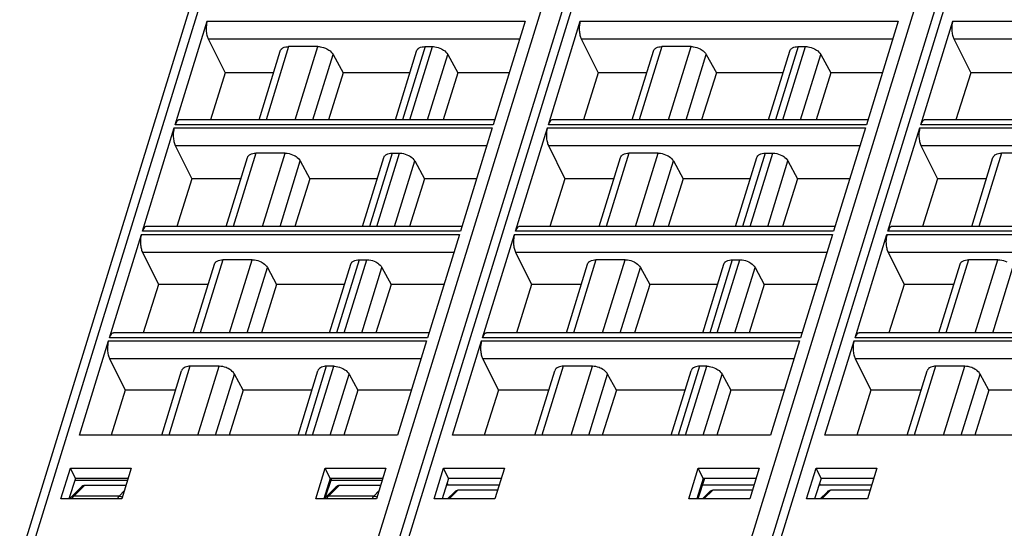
# Model space of a CAD drawing. Header units: millimetres. Extents: x 0 to 594, y 0 to 420.
# Tile 21 of 236: x 151 to 192, y 77 to 99. Entities that reach past the tile are written whole.
import ezdxf

# ---------------------------------------------------------------- set-up
doc = ezdxf.new("R2010")
doc.units = ezdxf.units.MM
doc.header["$LTSCALE"] = 32.67
doc.layers.get('0').update_dxf_attribs({"linetype": 'CONTINUOUS'})

msp = doc.modelspace()

# ---------------------------------------------------------------- linework, layer by layer
at = {"color": 7, "linetype": 'CONTINUOUS'}
for p, q in [((182.17496, 75.93445), (193.95944, 114.06904)), ((151.13526, 76.11526), (162.50409, 112.90479)), ((166.63973, 75.93445), (177.86907, 112.2726)), ((157.62251, 94.23383), (158.95387, 98.54211)), ((172.21735, 98.54211), (170.88599, 94.23383)), ((173.18285, 94.23383), (174.51422, 98.54211)), ((187.77769, 98.54211), (186.44633, 94.23383)), ((188.71808, 94.23383), (190.04944, 98.54211)), ((158.99689, 97.80767), (159.70238, 96.39121)), ((174.55723, 97.80767), (175.26273, 96.39121)), ((190.09246, 97.80767), (190.79795, 96.39121)), ((163.57247, 97.48637), (162.35273, 97.48637)), ((168.03876, 97.48637), (168.34971, 97.48637)), ((179.13281, 97.48637), (177.91308, 97.48637)), ((183.59911, 97.48637), (183.91005, 97.48637)), ((161.11692, 94.43564), (162.00292, 97.30273)), ((164.2086, 97.161), (164.62986, 96.39121)), ((166.80294, 94.43564), (167.68894, 97.30273)), ((168.98584, 97.161), (169.40709, 96.39121)), ((176.67726, 94.43564), (177.56326, 97.30273)), ((179.76895, 97.161), (180.1902, 96.39121)), ((182.36328, 94.43564), (183.24928, 97.30273)), ((184.54618, 97.161), (184.96743, 96.39121)), ((159.70238, 96.39121), (159.08645, 94.43564)), ((161.72124, 96.39121), (159.70238, 96.39121)), ((164.62986, 96.39121), (164.01322, 94.43564)), ((167.40725, 96.39121), (164.62986, 96.39121)), ((169.40709, 96.39121), (168.79045, 94.43564)), ((171.55267, 96.39121), (169.40709, 96.39121)), ((175.26273, 96.39121), (174.64679, 94.43564)), ((177.28158, 96.39121), (175.26273, 96.39121)), ((180.1902, 96.39121), (179.57356, 94.43564)), ((182.9676, 96.39121), (180.1902, 96.39121)), ((184.96743, 96.39121), (184.3508, 94.43564)), ((187.11301, 96.39121), (184.96743, 96.39121)), ((190.79795, 96.39121), (190.18202, 94.43564)), ((192.81681, 96.39121), (190.79795, 96.39121)), ((156.2508, 89.79498), (157.58216, 94.10326)), ((170.94835, 94.43564), (157.79169, 94.43564)), ((170.84564, 94.10326), (169.51428, 89.79498)), ((171.81115, 89.79498), (173.14251, 94.10326)), ((186.50869, 94.43564), (173.35203, 94.43564)), ((186.40598, 94.10326), (185.07462, 89.79498)), ((187.34637, 89.79498), (188.67773, 94.10326)), ((202.04392, 94.43564), (188.88726, 94.43564)), ((157.62518, 93.36882), (158.31453, 91.98478)), ((173.18553, 93.36882), (173.87487, 91.98478)), ((188.72075, 93.36882), (189.4101, 91.98478)), ((159.74521, 89.99678), (160.63121, 92.86388)), ((162.20076, 93.04752), (160.98102, 93.04752)), ((165.43123, 89.99678), (166.31723, 92.86388)), ((166.66706, 93.04752), (166.978, 93.04752)), ((175.30555, 89.99678), (176.19155, 92.86388)), ((177.7611, 93.04752), (176.54137, 93.04752)), ((180.99157, 89.99678), (181.87757, 92.86388)), ((182.2274, 93.04752), (182.53834, 93.04752)), ((190.84078, 89.99678), (191.72678, 92.86388)), ((193.29633, 93.04752), (192.07659, 93.04752)), ((162.83689, 92.72215), (163.24041, 91.98478)), ((167.61413, 92.72215), (168.01764, 91.98478)), ((178.39724, 92.72215), (178.80075, 91.98478)), ((183.17447, 92.72215), (183.57799, 91.98478)), ((158.31453, 91.98478), (157.68839, 89.99678)), ((160.35955, 91.98478), (158.31453, 91.98478)), ((163.24041, 91.98478), (162.61355, 89.99678)), ((166.04556, 91.98478), (163.24041, 91.98478)), ((168.01764, 91.98478), (167.39078, 89.99678)), ((170.19098, 91.98478), (168.01764, 91.98478)), ((173.87487, 91.98478), (173.24873, 89.99678)), ((175.91989, 91.98478), (173.87487, 91.98478)), ((178.80075, 91.98478), (178.17389, 89.99678)), ((181.60591, 91.98478), (178.80075, 91.98478)), ((183.57799, 91.98478), (182.95112, 89.99678)), ((185.75132, 91.98478), (183.57799, 91.98478)), ((189.4101, 91.98478), (188.78396, 89.99678)), ((191.45512, 91.98478), (189.4101, 91.98478)), ((169.57664, 89.99678), (156.41998, 89.99678)), ((185.13698, 89.99678), (171.98033, 89.99678)), ((200.67221, 89.99678), (187.51555, 89.99678)), ((154.87909, 85.35612), (156.21045, 89.66441)), ((169.47393, 89.66441), (168.14257, 85.35612)), ((170.43944, 85.35612), (171.7708, 89.66441)), ((185.03427, 89.66441), (183.70291, 85.35612)), ((185.97467, 85.35612), (187.30603, 89.66441)), ((156.25347, 88.92997), (156.92667, 87.57834)), ((171.81382, 88.92997), (172.48701, 87.57834)), ((187.34904, 88.92997), (188.02224, 87.57834)), ((158.3735, 85.55793), (159.2595, 88.42503)), ((160.82905, 88.60866), (159.60931, 88.60866)), ((164.05952, 85.55793), (164.94552, 88.42503)), ((165.29535, 88.60866), (165.60629, 88.60866)), ((173.93384, 85.55793), (174.81984, 88.42503)), ((176.38939, 88.60866), (175.16966, 88.60866)), ((179.61986, 85.55793), (180.50586, 88.42503)), ((180.85569, 88.60866), (181.16663, 88.60866)), ((189.46907, 85.55793), (190.35507, 88.42503)), ((191.92462, 88.60866), (190.70489, 88.60866)), ((161.46518, 88.2833), (161.85096, 87.57834)), ((166.24242, 88.2833), (166.62819, 87.57834)), ((177.02553, 88.2833), (177.4113, 87.57834)), ((181.80276, 88.2833), (182.18854, 87.57834)), ((156.92667, 87.57834), (156.29032, 85.55793)), ((158.99786, 87.57834), (156.92667, 87.57834)), ((161.85096, 87.57834), (161.21387, 85.55793)), ((164.68387, 87.57834), (161.85096, 87.57834)), ((166.62819, 87.57834), (165.99111, 85.55793)), ((168.82929, 87.57834), (166.62819, 87.57834)), ((172.48701, 87.57834), (171.85066, 85.55793)), ((174.5582, 87.57834), (172.48701, 87.57834)), ((177.4113, 87.57834), (176.77422, 85.55793)), ((180.24422, 87.57834), (177.4113, 87.57834)), ((182.18854, 87.57834), (181.55145, 85.55793)), ((184.38963, 87.57834), (182.18854, 87.57834)), ((188.02224, 87.57834), (187.38589, 85.55793)), ((190.09343, 87.57834), (188.02224, 87.57834)), ((168.20493, 85.55793), (155.04827, 85.55793)), ((183.76527, 85.55793), (170.60862, 85.55793)), ((199.3005, 85.55793), (186.14385, 85.55793)), ((153.62436, 81.29579), (154.83874, 85.22555)), ((168.10222, 85.22555), (166.88783, 81.29579)), ((169.1847, 81.29579), (170.39909, 85.22555)), ((183.66256, 85.22555), (182.44817, 81.29579)), ((184.71993, 81.29579), (185.93432, 85.22555)), ((154.88176, 84.49111), (155.53881, 83.17191)), ((170.44211, 84.49111), (171.09916, 83.17191)), ((185.97734, 84.49111), (186.63439, 83.17191)), ((157.0564, 81.29579), (157.88779, 83.98617)), ((159.45734, 84.16981), (158.23762, 84.16981)), ((160.46151, 83.17191), (160.09347, 83.84444)), ((162.74242, 81.29579), (163.57381, 83.98617)), ((164.23457, 84.16981), (163.92364, 84.16981)), ((164.87071, 83.84444), (165.23874, 83.17191)), ((172.61674, 81.29579), (173.44814, 83.98617)), ((175.01769, 84.16981), (173.79796, 84.16981)), ((176.02185, 83.17191), (175.65382, 83.84444)), ((178.30276, 81.29579), (179.13415, 83.98617)), ((179.79492, 84.16981), (179.48398, 84.16981)), ((180.43105, 83.84444), (180.79909, 83.17191)), ((188.15197, 81.29579), (188.98336, 83.98617)), ((190.55291, 84.16981), (189.33319, 84.16981)), ((191.55708, 83.17191), (191.18905, 83.84444)), ((155.53881, 83.17191), (154.94791, 81.29579)), ((157.63617, 83.17191), (155.53881, 83.17191)), ((160.46151, 83.17191), (159.86992, 81.29579)), ((163.32218, 83.17191), (160.46151, 83.17191)), ((165.23874, 83.17191), (164.64716, 81.29579)), ((167.46759, 83.17191), (165.23874, 83.17191)), ((171.09916, 83.17191), (170.50825, 81.29579)), ((173.19651, 83.17191), (171.09916, 83.17191)), ((176.02185, 83.17191), (175.43026, 81.29579)), ((178.88253, 83.17191), (176.02185, 83.17191)), ((180.79909, 83.17191), (180.2075, 81.29579)), ((183.02794, 83.17191), (180.79909, 83.17191)), ((186.63439, 83.17191), (186.04348, 81.29579)), ((188.73174, 83.17191), (186.63439, 83.17191)), ((191.55708, 83.17191), (190.96549, 81.29579)), ((194.41775, 83.17191), (191.55708, 83.17191)), ((166.88783, 81.29579), (153.62436, 81.29579)), ((182.44817, 81.29579), (169.1847, 81.29579)), ((197.9834, 81.29579), (184.71993, 81.29579)), ((152.85783, 78.64985), (153.25042, 79.921)), ((153.4593, 79.50229), (153.25044, 79.92101)), ((153.25044, 79.92101), (155.78914, 79.92101)), ((155.78918, 79.92101), (155.39614, 78.64985)), ((163.48073, 78.64985), (163.87332, 79.921)), ((164.08221, 79.50229), (163.87334, 79.92101)), ((163.87334, 79.92101), (166.41205, 79.92101)), ((166.41209, 79.92101), (166.01904, 78.64985)), ((168.41817, 78.64985), (168.81076, 79.921)), ((169.01965, 79.50229), (168.81078, 79.92101)), ((168.81078, 79.92101), (171.34949, 79.92101)), ((171.34952, 79.92101), (170.95648, 78.64985)), ((179.04108, 78.64985), (179.43367, 79.921)), ((179.64255, 79.50229), (179.43369, 79.92101)), ((179.43369, 79.92101), (181.97239, 79.92101)), ((181.97243, 79.92101), (181.57938, 78.64985)), ((183.9534, 78.64985), (184.34599, 79.921)), ((184.55488, 79.50229), (184.34601, 79.92101)), ((184.34601, 79.92101), (186.88472, 79.92101)), ((186.88475, 79.92101), (186.49171, 78.64985)), ((153.45929, 79.50229), (153.19111, 78.64985)), ((153.43059, 79.42788), (155.63682, 79.42824)), ((155.65971, 79.50229), (153.4593, 79.50229)), ((164.08219, 79.50229), (163.81401, 78.64985)), ((164.13984, 79.50229), (163.86318, 78.67707)), ((166.28262, 79.50229), (164.08221, 79.50229)), ((164.11548, 79.4296), (166.26025, 79.42995)), ((169.01963, 79.50229), (168.75145, 78.64985)), ((168.95587, 79.29963), (168.99015, 79.22978)), ((171.22006, 79.50229), (169.01965, 79.50229)), ((179.64253, 79.50229), (179.37436, 78.64985)), ((179.70019, 79.50229), (179.41439, 78.64985)), ((181.84296, 79.50229), (179.64255, 79.50229)), ((184.55486, 79.50229), (184.28668, 78.64985)), ((184.4911, 79.29963), (184.52538, 79.22978)), ((186.75529, 79.50229), (184.55488, 79.50229)), ((153.27581, 78.71797), (153.6961, 79.12875)), ((155.56735, 79.20358), (153.83987, 79.20358)), ((164.319, 79.12875), (163.89872, 78.71797)), ((166.19026, 79.20358), (164.46277, 79.20358)), ((168.93389, 79.22977), (171.1359, 79.23012)), ((168.98272, 78.64985), (169.27001, 78.93064)), ((171.06644, 79.00548), (169.41378, 79.00548)), ((179.89291, 78.93064), (179.60563, 78.64985)), ((179.6094, 79.23148), (181.75933, 79.23183)), ((181.68934, 79.00548), (180.03668, 79.00548)), ((184.46912, 79.22977), (186.67113, 79.23012)), ((184.51795, 78.64985), (184.80524, 78.93064)), ((186.60167, 79.00548), (184.94901, 79.00548)), ((155.39616, 78.64985), (152.85779, 78.64985)), ((166.01906, 78.64985), (163.4807, 78.64985)), ((170.9565, 78.64985), (168.41814, 78.64985)), ((181.5794, 78.64985), (179.04104, 78.64985)), ((186.49173, 78.64985), (183.95336, 78.64985))]:
    msp.add_line(p, q, dxfattribs=at)
at = {"color": 9, "linetype": 'CONTINUOUS'}
for p, q in [((165.83206, 76.19066), (177.38651, 113.58088)), ((181.38047, 76.15202), (192.53653, 112.25307)), ((162.44412, 111.52522), (151.52578, 76.19347)), ((178.02455, 111.59023), (167.07332, 76.15202)), ((193.54658, 111.54751), (182.60855, 76.15202)), ((158.95387, 98.54211), (172.21735, 98.54211)), ((174.51422, 98.54211), (187.77769, 98.54211)), ((190.04944, 98.54211), (203.31292, 98.54211)), ((158.99689, 97.80767), (171.99039, 97.80767)), ((174.55723, 97.80767), (187.55073, 97.80767)), ((190.09246, 97.80767), (203.08596, 97.80767)), ((162.35275, 97.48637), (161.41, 94.43564)), ((162.62972, 94.43564), (163.57247, 97.48637)), ((168.03876, 97.48637), (167.09602, 94.43564)), ((167.40696, 94.43564), (168.34971, 97.48637)), ((177.91309, 97.48637), (176.97034, 94.43564)), ((178.19006, 94.43564), (179.13281, 97.48637)), ((183.59911, 97.48637), (182.65636, 94.43564)), ((182.9673, 94.43564), (183.91005, 97.48637)), ((163.3664, 94.43564), (164.2086, 97.161)), ((168.14364, 94.43564), (168.98584, 97.161)), ((178.92674, 94.43564), (179.76895, 97.161)), ((183.70398, 94.43564), (184.54618, 97.161)), ((157.58216, 94.10326), (170.84564, 94.10326)), ((170.88599, 94.23383), (157.62251, 94.23383)), ((173.14251, 94.10326), (186.40598, 94.10326)), ((186.44633, 94.23383), (173.18285, 94.23383)), ((188.67773, 94.10326), (201.94121, 94.10326)), ((201.98156, 94.23383), (188.71808, 94.23383)), ((157.62518, 93.36882), (170.61868, 93.36882)), ((173.18553, 93.36882), (186.17902, 93.36882)), ((188.72075, 93.36882), (201.71425, 93.36882)), ((160.98104, 93.04752), (160.03829, 89.99678)), ((161.25801, 89.99678), (162.20076, 93.04752)), ((166.66706, 93.04752), (165.72431, 89.99678)), ((166.03525, 89.99678), (166.978, 93.04752)), ((176.54138, 93.04752), (175.59863, 89.99678)), ((176.81836, 89.99678), (177.7611, 93.04752)), ((182.2274, 93.04752), (181.28465, 89.99678)), ((181.59559, 89.99678), (182.53834, 93.04752)), ((192.07661, 93.04752), (191.13386, 89.99678)), ((161.99469, 89.99678), (162.83689, 92.72215)), ((166.77193, 89.99678), (167.61413, 92.72215)), ((177.55503, 89.99678), (178.39724, 92.72215)), ((182.33227, 89.99678), (183.17447, 92.72215)), ((156.21045, 89.66441), (169.47393, 89.66441)), ((169.51428, 89.79498), (156.2508, 89.79498)), ((171.7708, 89.66441), (185.03427, 89.66441)), ((185.07462, 89.79498), (171.81115, 89.79498)), ((187.30603, 89.66441), (200.5695, 89.66441)), ((200.60985, 89.79498), (187.34637, 89.79498)), ((156.25347, 88.92997), (169.24697, 88.92997)), ((171.81382, 88.92997), (184.80731, 88.92997)), ((187.34904, 88.92997), (200.34254, 88.92997)), ((159.60933, 88.60866), (158.66658, 85.55793)), ((159.8863, 85.55793), (160.82905, 88.60866)), ((165.29535, 88.60866), (164.3526, 85.55793)), ((164.66354, 85.55793), (165.60629, 88.60866)), ((175.16967, 88.60866), (174.22692, 85.55793)), ((175.44665, 85.55793), (176.38939, 88.60866)), ((180.85569, 88.60866), (179.91294, 85.55793)), ((180.22388, 85.55793), (181.16663, 88.60866)), ((190.7049, 88.60866), (189.76215, 85.55793)), ((190.98188, 85.55793), (191.92462, 88.60866)), ((160.62298, 85.55793), (161.46518, 88.2833)), ((165.40022, 85.55793), (166.24242, 88.2833)), ((176.18333, 85.55793), (177.02553, 88.2833)), ((180.96056, 85.55793), (181.80276, 88.2833)), ((191.71855, 85.55793), (192.56076, 88.2833)), ((154.83874, 85.22555), (168.10222, 85.22555)), ((168.14257, 85.35612), (154.87909, 85.35612)), ((170.39909, 85.22555), (183.66256, 85.22555)), ((183.70291, 85.35612), (170.43944, 85.35612)), ((185.93432, 85.22555), (199.19779, 85.22555)), ((199.23814, 85.35612), (185.97467, 85.35612)), ((154.88176, 84.49111), (167.87526, 84.49111)), ((170.44211, 84.49111), (183.4356, 84.49111)), ((185.97734, 84.49111), (198.97083, 84.49111)), ((158.23762, 84.16981), (157.34948, 81.29579)), ((158.5692, 81.29579), (159.45734, 84.16981)), ((159.30588, 81.29579), (160.09347, 83.84444)), ((163.92364, 84.16981), (163.0355, 81.29579)), ((163.34644, 81.29579), (164.23458, 84.16981)), ((164.08312, 81.29579), (164.87071, 83.84444)), ((173.79796, 84.16981), (172.90982, 81.29579)), ((174.12954, 81.29579), (175.01769, 84.16981)), ((174.86622, 81.29579), (175.65382, 83.84444)), ((179.48398, 84.16981), (178.59584, 81.29579)), ((178.90678, 81.29579), (179.79492, 84.16981)), ((179.64346, 81.29579), (180.43105, 83.84444)), ((189.33319, 84.16981), (188.44505, 81.29579)), ((189.66477, 81.29579), (190.55291, 84.16981)), ((190.40145, 81.29579), (191.18905, 83.84444)), ((153.38756, 78.7615), (153.83987, 79.20358)), ((155.50195, 78.99206), (155.28352, 78.7615)), ((164.01046, 78.7615), (164.46277, 79.20358)), ((166.12485, 78.99206), (165.90643, 78.7615)), ((169.04993, 78.64985), (169.41378, 79.00548)), ((179.67283, 78.64985), (180.03668, 79.00548)), ((184.58515, 78.64985), (184.94901, 79.00548)), ((155.28352, 78.7615), (153.38756, 78.7615)), ((165.90643, 78.7615), (164.01046, 78.7615))]:
    msp.add_line(p, q, dxfattribs=at)
at = {"color": 7, "linetype": 'CONTINUOUS'}
for points in [[(153.27547, 78.71759), (153.25972, 78.70116), (153.23139, 78.66606), (153.22084, 78.64985)], [(163.89837, 78.71759), (163.88262, 78.70116), (163.85429, 78.66606), (163.84374, 78.64985)]]:
    msp.add_lwpolyline(points, dxfattribs=at)
at = {"color": 9, "linetype": 'CONTINUOUS'}
for centre, radius, start, end in [((153.82292, 78.40777), 0.56469, 151.530736, 154.612002), ((153.75086, 78.44681), 0.48274, 148.485994, 151.526456), ((153.56407, 78.58303), 0.25101, 134.683753, 137.034626), ((155.72702, 78.4236), 0.56136, 153.171112, 156.227811), ((164.44582, 78.40777), 0.56469, 151.530736, 154.612002), ((164.37376, 78.44681), 0.48274, 148.485994, 151.526456), ((164.18697, 78.58303), 0.25101, 134.683753, 137.034626), ((166.34993, 78.4236), 0.56136, 153.171112, 156.227811)]:
    msp.add_arc(centre, radius, start, end, dxfattribs=at)
at = {"color": 7, "linetype": 'CONTINUOUS'}
for centre in [(153.7328, 78.88496), (164.3557, 78.88496), (169.30672, 78.68685), (179.92962, 78.68685), (184.84194, 78.68685)]:
    msp.add_ellipse(centre, major_axis=(0.14647, 0.31013), ratio=0.49901929, start_param=0.23146357, end_param=0.9310605, dxfattribs=at)
for points, knots in [([(158.95387, 98.54211), (158.94522, 98.51412), (158.91503, 98.3895), (158.90875, 98.25974), (158.91453, 98.16117)], [0, 0, 0, 0, 0.22881463, 1, 1, 1, 1]), ([(158.91453, 98.16117), (158.91835, 98.09587), (158.93453, 97.97495), (158.97186, 97.85792), (158.99689, 97.80767)], [0, 0, 0, 0, 0.53816872, 1, 1, 1, 1]), ([(174.51422, 98.54211), (174.50557, 98.51412), (174.47537, 98.3895), (174.4691, 98.25974), (174.47487, 98.16117)], [0, 0, 0, 0, 0.22881463, 1, 1, 1, 1]), ([(174.47487, 98.16117), (174.4787, 98.09587), (174.49487, 97.97495), (174.53221, 97.85792), (174.55723, 97.80767)], [0, 0, 0, 0, 0.53816872, 1, 1, 1, 1]), ([(190.04944, 98.54211), (190.04079, 98.51412), (190.0106, 98.3895), (190.00433, 98.25974), (190.0101, 98.16117)], [0, 0, 0, 0, 0.22881463, 1, 1, 1, 1]), ([(190.0101, 98.16117), (190.01392, 98.09587), (190.0301, 97.97495), (190.06744, 97.85792), (190.09246, 97.80767)], [0, 0, 0, 0, 0.53816872, 1, 1, 1, 1]), ([(162.00292, 97.30273), (162.01071, 97.32795), (162.02872, 97.36014), (162.0532, 97.38605), (162.05991, 97.3924)], [0, 0, 0, 0, 0.7407559, 1, 1, 1, 1]), ([(162.05991, 97.3924), (162.07636, 97.40796), (162.16209, 97.46873), (162.27141, 97.48637), (162.35273, 97.48637)], [0, 0, 0, 0, 0.21777869, 1, 1, 1, 1]), ([(163.57247, 97.48637), (163.60399, 97.48637), (163.73412, 97.47745), (163.86179, 97.43736), (163.94969, 97.3924)], [0, 0, 0, 0, 0.24204309, 1, 1, 1, 1]), ([(163.94969, 97.3924), (163.97832, 97.37776), (164.07859, 97.31896), (164.16807, 97.23507), (164.20861, 97.16099)], [0, 0, 0, 0, 0.27579327, 1, 1, 1, 1]), ([(167.68893, 97.30273), (167.69673, 97.32795), (167.71474, 97.36014), (167.73922, 97.38605), (167.74593, 97.3924)], [0, 0, 0, 0, 0.7407559, 1, 1, 1, 1]), ([(167.74593, 97.3924), (167.76238, 97.40796), (167.84811, 97.46873), (167.95743, 97.48637), (168.03875, 97.48637)], [0, 0, 0, 0, 0.21777869, 1, 1, 1, 1]), ([(168.3497, 97.48637), (168.38123, 97.48637), (168.51136, 97.47745), (168.63903, 97.43736), (168.72692, 97.3924)], [0, 0, 0, 0, 0.24204309, 1, 1, 1, 1]), ([(168.72692, 97.3924), (168.75555, 97.37776), (168.85583, 97.31896), (168.94531, 97.23507), (168.98585, 97.16099)], [0, 0, 0, 0, 0.27579327, 1, 1, 1, 1]), ([(177.56326, 97.30273), (177.57105, 97.32795), (177.58907, 97.36014), (177.61355, 97.38605), (177.62026, 97.3924)], [0, 0, 0, 0, 0.7407559, 1, 1, 1, 1]), ([(177.62026, 97.3924), (177.6367, 97.40796), (177.72243, 97.46873), (177.83176, 97.48637), (177.91308, 97.48637)], [0, 0, 0, 0, 0.21777869, 1, 1, 1, 1]), ([(179.13281, 97.48637), (179.16433, 97.48637), (179.29447, 97.47745), (179.42214, 97.43736), (179.51003, 97.3924)], [0, 0, 0, 0, 0.24204309, 1, 1, 1, 1]), ([(179.51003, 97.3924), (179.53866, 97.37776), (179.63893, 97.31896), (179.72841, 97.23507), (179.76895, 97.16099)], [0, 0, 0, 0, 0.27579327, 1, 1, 1, 1]), ([(183.24927, 97.30273), (183.25707, 97.32795), (183.27508, 97.36014), (183.29956, 97.38605), (183.30627, 97.3924)], [0, 0, 0, 0, 0.7407559, 1, 1, 1, 1]), ([(183.30627, 97.3924), (183.32272, 97.40796), (183.40845, 97.46873), (183.51777, 97.48637), (183.59909, 97.48637)], [0, 0, 0, 0, 0.21777869, 1, 1, 1, 1]), ([(183.91005, 97.48637), (183.94157, 97.48637), (184.0717, 97.47745), (184.19937, 97.43736), (184.28726, 97.3924)], [0, 0, 0, 0, 0.24204309, 1, 1, 1, 1]), ([(184.28726, 97.3924), (184.3159, 97.37776), (184.41617, 97.31896), (184.50565, 97.23507), (184.54619, 97.16099)], [0, 0, 0, 0, 0.27579327, 1, 1, 1, 1]), ([(157.58216, 94.10326), (157.57351, 94.07527), (157.54332, 93.95065), (157.53704, 93.82089), (157.54282, 93.72232)], [0, 0, 0, 0, 0.22881463, 1, 1, 1, 1]), ([(157.7254, 94.4107), (157.70172, 94.39232), (157.65935, 94.33542), (157.63401, 94.27104), (157.62251, 94.23383)], [0, 0, 0, 0, 0.43482843, 1, 1, 1, 1]), ([(173.14251, 94.10326), (173.13386, 94.07527), (173.10366, 93.95065), (173.09739, 93.82089), (173.10316, 93.72232)], [0, 0, 0, 0, 0.22881463, 1, 1, 1, 1]), ([(173.28574, 94.4107), (173.26207, 94.39232), (173.2197, 94.33542), (173.19435, 94.27104), (173.18285, 94.23383)], [0, 0, 0, 0, 0.43482843, 1, 1, 1, 1]), ([(188.67773, 94.10326), (188.66909, 94.07527), (188.63889, 93.95065), (188.63262, 93.82089), (188.63839, 93.72232)], [0, 0, 0, 0, 0.22881463, 1, 1, 1, 1]), ([(188.82097, 94.4107), (188.7973, 94.39232), (188.75492, 94.33542), (188.72958, 94.27104), (188.71808, 94.23383)], [0, 0, 0, 0, 0.43482843, 1, 1, 1, 1]), ([(157.54282, 93.72232), (157.54664, 93.65702), (157.56282, 93.5361), (157.60016, 93.41907), (157.62518, 93.36882)], [0, 0, 0, 0, 0.53816872, 1, 1, 1, 1]), ([(173.10316, 93.72232), (173.10699, 93.65702), (173.12316, 93.5361), (173.1605, 93.41907), (173.18553, 93.36882)], [0, 0, 0, 0, 0.53816872, 1, 1, 1, 1]), ([(188.63839, 93.72232), (188.64221, 93.65702), (188.65839, 93.5361), (188.69573, 93.41907), (188.72075, 93.36882)], [0, 0, 0, 0, 0.53816872, 1, 1, 1, 1]), ([(160.63121, 92.86388), (160.639, 92.8891), (160.65701, 92.92129), (160.68149, 92.9472), (160.68821, 92.95355)], [0, 0, 0, 0, 0.7407559, 1, 1, 1, 1]), ([(160.68821, 92.95355), (160.70465, 92.96911), (160.79038, 93.02988), (160.8997, 93.04752), (160.98102, 93.04752)], [0, 0, 0, 0, 0.21777869, 1, 1, 1, 1]), ([(162.20076, 93.04752), (162.23228, 93.04752), (162.36241, 93.0386), (162.49008, 92.99851), (162.57798, 92.95355)], [0, 0, 0, 0, 0.24204309, 1, 1, 1, 1]), ([(162.57798, 92.95355), (162.60661, 92.9389), (162.70688, 92.8801), (162.79636, 92.79622), (162.8369, 92.72214)], [0, 0, 0, 0, 0.27579327, 1, 1, 1, 1]), ([(166.31722, 92.86388), (166.32502, 92.8891), (166.34303, 92.92129), (166.36751, 92.9472), (166.37422, 92.95355)], [0, 0, 0, 0, 0.7407559, 1, 1, 1, 1]), ([(166.37422, 92.95355), (166.39067, 92.96911), (166.4764, 93.02988), (166.58572, 93.04752), (166.66704, 93.04752)], [0, 0, 0, 0, 0.21777869, 1, 1, 1, 1]), ([(166.97799, 93.04752), (167.00952, 93.04752), (167.13965, 93.0386), (167.26732, 92.99851), (167.35521, 92.95355)], [0, 0, 0, 0, 0.24204309, 1, 1, 1, 1]), ([(167.35521, 92.95355), (167.38385, 92.9389), (167.48412, 92.8801), (167.5736, 92.79622), (167.61414, 92.72214)], [0, 0, 0, 0, 0.27579327, 1, 1, 1, 1]), ([(176.19155, 92.86388), (176.19934, 92.8891), (176.21736, 92.92129), (176.24184, 92.9472), (176.24855, 92.95355)], [0, 0, 0, 0, 0.7407559, 1, 1, 1, 1]), ([(176.24855, 92.95355), (176.265, 92.96911), (176.35073, 93.02988), (176.46005, 93.04752), (176.54137, 93.04752)], [0, 0, 0, 0, 0.21777869, 1, 1, 1, 1]), ([(177.7611, 93.04752), (177.79262, 93.04752), (177.92276, 93.0386), (178.05043, 92.99851), (178.13832, 92.95355)], [0, 0, 0, 0, 0.24204309, 1, 1, 1, 1]), ([(178.13832, 92.95355), (178.16695, 92.9389), (178.26722, 92.8801), (178.3567, 92.79622), (178.39724, 92.72214)], [0, 0, 0, 0, 0.27579327, 1, 1, 1, 1]), ([(181.87757, 92.86388), (181.88536, 92.8891), (181.90337, 92.92129), (181.92785, 92.9472), (181.93457, 92.95355)], [0, 0, 0, 0, 0.7407559, 1, 1, 1, 1]), ([(181.93457, 92.95355), (181.95101, 92.96911), (182.03674, 93.02988), (182.14606, 93.04752), (182.22738, 93.04752)], [0, 0, 0, 0, 0.21777869, 1, 1, 1, 1]), ([(182.53834, 93.04752), (182.56986, 93.04752), (182.69999, 93.0386), (182.82766, 92.99851), (182.91556, 92.95355)], [0, 0, 0, 0, 0.24204309, 1, 1, 1, 1]), ([(182.91556, 92.95355), (182.94419, 92.9389), (183.04446, 92.8801), (183.13394, 92.79622), (183.17448, 92.72214)], [0, 0, 0, 0, 0.27579327, 1, 1, 1, 1]), ([(191.72678, 92.86388), (191.73457, 92.8891), (191.75259, 92.92129), (191.77707, 92.9472), (191.78378, 92.95355)], [0, 0, 0, 0, 0.7407559, 1, 1, 1, 1]), ([(191.78378, 92.95355), (191.80022, 92.96911), (191.88595, 93.02988), (191.99528, 93.04752), (192.07659, 93.04752)], [0, 0, 0, 0, 0.21777869, 1, 1, 1, 1]), ([(156.35369, 89.97184), (156.33001, 89.95347), (156.28764, 89.89656), (156.2623, 89.83219), (156.2508, 89.79498)], [0, 0, 0, 0, 0.43482843, 1, 1, 1, 1]), ([(171.91403, 89.97184), (171.89036, 89.95347), (171.84799, 89.89656), (171.82265, 89.83219), (171.81115, 89.79498)], [0, 0, 0, 0, 0.43482843, 1, 1, 1, 1]), ([(187.44926, 89.97184), (187.42559, 89.95347), (187.38322, 89.89656), (187.35787, 89.83219), (187.34637, 89.79498)], [0, 0, 0, 0, 0.43482843, 1, 1, 1, 1]), ([(156.21045, 89.66441), (156.2018, 89.63642), (156.17161, 89.5118), (156.16534, 89.38203), (156.17111, 89.28347)], [0, 0, 0, 0, 0.22881463, 1, 1, 1, 1]), ([(171.7708, 89.66441), (171.76215, 89.63642), (171.73195, 89.5118), (171.72568, 89.38203), (171.73145, 89.28347)], [0, 0, 0, 0, 0.22881463, 1, 1, 1, 1]), ([(187.30603, 89.66441), (187.29738, 89.63642), (187.26718, 89.5118), (187.26091, 89.38203), (187.26668, 89.28347)], [0, 0, 0, 0, 0.22881463, 1, 1, 1, 1]), ([(156.17111, 89.28347), (156.17493, 89.21816), (156.19111, 89.09724), (156.22845, 88.98021), (156.25347, 88.92997)], [0, 0, 0, 0, 0.53816872, 1, 1, 1, 1]), ([(171.73145, 89.28347), (171.73528, 89.21816), (171.75145, 89.09724), (171.78879, 88.98021), (171.81382, 88.92997)], [0, 0, 0, 0, 0.53816872, 1, 1, 1, 1]), ([(187.26668, 89.28347), (187.27051, 89.21816), (187.28668, 89.09724), (187.32402, 88.98021), (187.34904, 88.92997)], [0, 0, 0, 0, 0.53816872, 1, 1, 1, 1]), ([(159.2595, 88.42503), (159.26729, 88.45025), (159.2853, 88.48244), (159.30979, 88.50835), (159.3165, 88.5147)], [0, 0, 0, 0, 0.7407559, 1, 1, 1, 1]), ([(159.3165, 88.5147), (159.33294, 88.53026), (159.41867, 88.59103), (159.52799, 88.60866), (159.60931, 88.60866)], [0, 0, 0, 0, 0.21777869, 1, 1, 1, 1]), ([(160.82905, 88.60866), (160.86057, 88.60866), (160.9907, 88.59975), (161.11838, 88.55965), (161.20627, 88.5147)], [0, 0, 0, 0, 0.24204309, 1, 1, 1, 1]), ([(161.20627, 88.5147), (161.2349, 88.50005), (161.33517, 88.44125), (161.42465, 88.35737), (161.46519, 88.28328)], [0, 0, 0, 0, 0.27579327, 1, 1, 1, 1]), ([(164.94551, 88.42503), (164.95331, 88.45025), (164.97132, 88.48244), (164.9958, 88.50835), (165.00251, 88.5147)], [0, 0, 0, 0, 0.7407559, 1, 1, 1, 1]), ([(165.00251, 88.5147), (165.01896, 88.53026), (165.10469, 88.59103), (165.21401, 88.60866), (165.29533, 88.60866)], [0, 0, 0, 0, 0.21777869, 1, 1, 1, 1]), ([(165.60628, 88.60866), (165.63781, 88.60866), (165.76794, 88.59975), (165.89561, 88.55965), (165.9835, 88.5147)], [0, 0, 0, 0, 0.24204309, 1, 1, 1, 1]), ([(165.9835, 88.5147), (166.01214, 88.50005), (166.11241, 88.44125), (166.20189, 88.35737), (166.24243, 88.28328)], [0, 0, 0, 0, 0.27579327, 1, 1, 1, 1]), ([(174.81984, 88.42503), (174.82764, 88.45025), (174.84565, 88.48244), (174.87013, 88.50835), (174.87684, 88.5147)], [0, 0, 0, 0, 0.7407559, 1, 1, 1, 1]), ([(174.87684, 88.5147), (174.89329, 88.53026), (174.97902, 88.59103), (175.08834, 88.60866), (175.16966, 88.60866)], [0, 0, 0, 0, 0.21777869, 1, 1, 1, 1]), ([(176.38939, 88.60866), (176.42092, 88.60866), (176.55105, 88.59975), (176.67872, 88.55965), (176.76661, 88.5147)], [0, 0, 0, 0, 0.24204309, 1, 1, 1, 1]), ([(176.76661, 88.5147), (176.79524, 88.50005), (176.89551, 88.44125), (176.98499, 88.35737), (177.02553, 88.28328)], [0, 0, 0, 0, 0.27579327, 1, 1, 1, 1]), ([(180.50586, 88.42503), (180.51365, 88.45025), (180.53166, 88.48244), (180.55614, 88.50835), (180.56286, 88.5147)], [0, 0, 0, 0, 0.7407559, 1, 1, 1, 1]), ([(180.56286, 88.5147), (180.5793, 88.53026), (180.66503, 88.59103), (180.77435, 88.60866), (180.85567, 88.60866)], [0, 0, 0, 0, 0.21777869, 1, 1, 1, 1]), ([(181.16663, 88.60866), (181.19815, 88.60866), (181.32828, 88.59975), (181.45595, 88.55965), (181.54385, 88.5147)], [0, 0, 0, 0, 0.24204309, 1, 1, 1, 1]), ([(181.54385, 88.5147), (181.57248, 88.50005), (181.67275, 88.44125), (181.76223, 88.35737), (181.80277, 88.28328)], [0, 0, 0, 0, 0.27579327, 1, 1, 1, 1]), ([(190.35507, 88.42503), (190.36286, 88.45025), (190.38088, 88.48244), (190.40536, 88.50835), (190.41207, 88.5147)], [0, 0, 0, 0, 0.7407559, 1, 1, 1, 1]), ([(190.41207, 88.5147), (190.42851, 88.53026), (190.51425, 88.59103), (190.62357, 88.60866), (190.70489, 88.60866)], [0, 0, 0, 0, 0.21777869, 1, 1, 1, 1]), ([(191.92462, 88.60866), (191.95614, 88.60866), (192.08628, 88.59975), (192.21395, 88.55965), (192.30184, 88.5147)], [0, 0, 0, 0, 0.24204309, 1, 1, 1, 1]), ([(154.98198, 85.53299), (154.95831, 85.51462), (154.91593, 85.45771), (154.89059, 85.39334), (154.87909, 85.35612)], [0, 0, 0, 0, 0.43482843, 1, 1, 1, 1]), ([(170.54232, 85.53299), (170.51865, 85.51462), (170.47628, 85.45771), (170.45094, 85.39334), (170.43944, 85.35612)], [0, 0, 0, 0, 0.43482843, 1, 1, 1, 1]), ([(186.07755, 85.53299), (186.05388, 85.51462), (186.01151, 85.45771), (185.98617, 85.39334), (185.97467, 85.35612)], [0, 0, 0, 0, 0.43482843, 1, 1, 1, 1]), ([(154.83874, 85.22555), (154.8301, 85.19756), (154.7999, 85.07295), (154.79363, 84.94318), (154.7994, 84.84461)], [0, 0, 0, 0, 0.22881463, 1, 1, 1, 1]), ([(170.39909, 85.22555), (170.39044, 85.19756), (170.36025, 85.07295), (170.35397, 84.94318), (170.35974, 84.84461)], [0, 0, 0, 0, 0.22881463, 1, 1, 1, 1]), ([(185.93432, 85.22555), (185.92567, 85.19756), (185.89547, 85.07295), (185.8892, 84.94318), (185.89497, 84.84461)], [0, 0, 0, 0, 0.22881463, 1, 1, 1, 1]), ([(154.7994, 84.84461), (154.80322, 84.77931), (154.8194, 84.65839), (154.85674, 84.54136), (154.88176, 84.49111)], [0, 0, 0, 0, 0.53816872, 1, 1, 1, 1]), ([(170.35974, 84.84461), (170.36357, 84.77931), (170.37974, 84.65839), (170.41708, 84.54136), (170.44211, 84.49111)], [0, 0, 0, 0, 0.53816872, 1, 1, 1, 1]), ([(185.89497, 84.84461), (185.8988, 84.77931), (185.91497, 84.65839), (185.95231, 84.54136), (185.97734, 84.49111)], [0, 0, 0, 0, 0.53816872, 1, 1, 1, 1]), ([(157.94479, 84.07585), (157.93808, 84.0695), (157.91359, 84.04359), (157.89556, 84.01141), (157.88775, 83.98619)], [0, 0, 0, 0, 0.25924581, 1, 1, 1, 1]), ([(158.23762, 84.16981), (158.20794, 84.16981), (158.10513, 84.16337), (157.99857, 84.12672), (157.94479, 84.07585)], [0, 0, 0, 0, 0.28622803, 1, 1, 1, 1]), ([(159.83455, 84.07585), (159.80511, 84.09091), (159.68582, 84.14321), (159.55449, 84.16981), (159.45734, 84.16981)], [0, 0, 0, 0, 0.25398713, 1, 1, 1, 1]), ([(160.09347, 83.84444), (160.08096, 83.8673), (160.014, 83.96372), (159.91529, 84.03455), (159.83455, 84.07585)], [0, 0, 0, 0, 0.22322338, 1, 1, 1, 1]), ([(163.63081, 84.07585), (163.6241, 84.0695), (163.59961, 84.04359), (163.58157, 84.01141), (163.57377, 83.98619)], [0, 0, 0, 0, 0.25924581, 1, 1, 1, 1]), ([(163.92364, 84.16981), (163.89395, 84.16981), (163.79115, 84.16337), (163.68459, 84.12672), (163.63081, 84.07585)], [0, 0, 0, 0, 0.28622803, 1, 1, 1, 1]), ([(164.23457, 84.16981), (164.2661, 84.16981), (164.39623, 84.16089), (164.5239, 84.1208), (164.61179, 84.07584)], [0, 0, 0, 0, 0.24204309, 1, 1, 1, 1]), ([(164.61179, 84.07584), (164.64043, 84.0612), (164.7407, 84.0024), (164.83018, 83.91851), (164.87072, 83.84443)], [0, 0, 0, 0, 0.27579327, 1, 1, 1, 1]), ([(173.50514, 84.07585), (173.49842, 84.0695), (173.47393, 84.04359), (173.4559, 84.01141), (173.4481, 83.98619)], [0, 0, 0, 0, 0.25924581, 1, 1, 1, 1]), ([(173.79796, 84.16981), (173.76828, 84.16981), (173.66548, 84.16337), (173.55891, 84.12672), (173.50514, 84.07585)], [0, 0, 0, 0, 0.28622803, 1, 1, 1, 1]), ([(175.3949, 84.07585), (175.36545, 84.09091), (175.24617, 84.14321), (175.11483, 84.16981), (175.01769, 84.16981)], [0, 0, 0, 0, 0.25398713, 1, 1, 1, 1]), ([(175.65382, 83.84444), (175.64131, 83.8673), (175.57434, 83.96372), (175.47563, 84.03455), (175.3949, 84.07585)], [0, 0, 0, 0, 0.22322338, 1, 1, 1, 1]), ([(179.19115, 84.07585), (179.18444, 84.0695), (179.15995, 84.04359), (179.14192, 84.01141), (179.13411, 83.98619)], [0, 0, 0, 0, 0.25924581, 1, 1, 1, 1]), ([(179.48398, 84.16981), (179.45429, 84.16981), (179.35149, 84.16337), (179.24493, 84.12672), (179.19115, 84.07585)], [0, 0, 0, 0, 0.28622803, 1, 1, 1, 1]), ([(179.79492, 84.16981), (179.82644, 84.16981), (179.95657, 84.16089), (180.08425, 84.1208), (180.17214, 84.07584)], [0, 0, 0, 0, 0.24204309, 1, 1, 1, 1]), ([(180.17214, 84.07584), (180.20077, 84.0612), (180.30104, 84.0024), (180.39052, 83.91851), (180.43106, 83.84443)], [0, 0, 0, 0, 0.27579327, 1, 1, 1, 1]), ([(189.04036, 84.07585), (189.03365, 84.0695), (189.00916, 84.04359), (188.99113, 84.01141), (188.98333, 83.98619)], [0, 0, 0, 0, 0.25924581, 1, 1, 1, 1]), ([(189.33319, 84.16981), (189.30351, 84.16981), (189.20071, 84.16337), (189.09414, 84.12672), (189.04036, 84.07585)], [0, 0, 0, 0, 0.28622803, 1, 1, 1, 1]), ([(190.93013, 84.07585), (190.90068, 84.09091), (190.78139, 84.14321), (190.65006, 84.16981), (190.55291, 84.16981)], [0, 0, 0, 0, 0.25398713, 1, 1, 1, 1]), ([(191.18905, 83.84444), (191.17654, 83.8673), (191.10957, 83.96372), (191.01086, 84.03455), (190.93013, 84.07585)], [0, 0, 0, 0, 0.22322338, 1, 1, 1, 1])]:
    msp.add_open_spline(points, degree=3, knots=knots, dxfattribs=at)
for points in [[(157.76172, 94.43068), (157.74861, 94.42631), (157.73631, 94.41917), (157.7254, 94.4107)], [(157.79169, 94.43563), (157.78157, 94.43562), (157.77133, 94.43388), (157.76172, 94.43068)], [(173.32206, 94.43068), (173.30895, 94.42631), (173.29666, 94.41917), (173.28574, 94.4107)], [(173.35204, 94.43563), (173.34191, 94.43562), (173.33167, 94.43388), (173.32206, 94.43068)], [(188.85729, 94.43068), (188.84418, 94.42631), (188.83188, 94.41917), (188.82097, 94.4107)], [(188.88726, 94.43563), (188.87714, 94.43562), (188.8669, 94.43388), (188.85729, 94.43068)], [(156.39001, 89.99183), (156.3769, 89.98746), (156.3646, 89.98032), (156.35369, 89.97184)], [(156.41998, 89.99678), (156.40986, 89.99677), (156.39962, 89.99503), (156.39001, 89.99183)], [(171.95035, 89.99183), (171.93724, 89.98746), (171.92495, 89.98032), (171.91403, 89.97184)], [(171.98033, 89.99678), (171.9702, 89.99677), (171.95996, 89.99503), (171.95035, 89.99183)], [(187.48558, 89.99183), (187.47247, 89.98746), (187.46018, 89.98032), (187.44926, 89.97184)], [(187.51555, 89.99678), (187.50543, 89.99677), (187.49519, 89.99503), (187.48558, 89.99183)], [(155.0183, 85.55298), (155.00519, 85.54861), (154.99289, 85.54146), (154.98198, 85.53299)], [(155.04827, 85.55792), (155.03815, 85.55792), (155.02791, 85.55618), (155.0183, 85.55298)], [(170.57864, 85.55298), (170.56553, 85.54861), (170.55324, 85.54146), (170.54232, 85.53299)], [(170.60862, 85.55792), (170.59849, 85.55792), (170.58825, 85.55618), (170.57864, 85.55298)], [(186.11387, 85.55298), (186.10076, 85.54861), (186.08847, 85.54146), (186.07755, 85.53299)], [(186.14385, 85.55792), (186.13372, 85.55792), (186.12348, 85.55618), (186.11387, 85.55298)]]:
    msp.add_open_spline(points, degree=3, dxfattribs=at)
at = {"color": 9, "linetype": 'CONTINUOUS'}
for points, knots in [([(153.27641, 78.71851), (153.29779, 78.73925), (153.33685, 78.75824), (153.37706, 78.76156), (153.38756, 78.7615)], [0, 0, 0, 0, 0.73934788, 1, 1, 1, 1]), ([(153.33931, 78.69914), (153.34251, 78.70434), (153.35488, 78.7236), (153.36894, 78.74183), (153.38038, 78.75411)], [0, 0, 0, 0, 0.2667139, 1, 1, 1, 1]), ([(155.28352, 78.7615), (155.27821, 78.75596), (155.25582, 78.73012), (155.23805, 78.70056), (155.22609, 78.67695)], [0, 0, 0, 0, 0.22496654, 1, 1, 1, 1]), ([(155.28352, 78.7615), (155.29509, 78.76157), (155.34249, 78.75719), (155.38783, 78.73595), (155.41591, 78.71363)], [0, 0, 0, 0, 0.24377946, 1, 1, 1, 1]), ([(163.89931, 78.71851), (163.92069, 78.73925), (163.95976, 78.75824), (163.99996, 78.76156), (164.01046, 78.7615)], [0, 0, 0, 0, 0.73934788, 1, 1, 1, 1]), ([(163.96222, 78.69914), (163.96541, 78.70434), (163.97779, 78.7236), (163.99184, 78.74183), (164.00329, 78.75411)], [0, 0, 0, 0, 0.2667139, 1, 1, 1, 1]), ([(165.90643, 78.7615), (165.90111, 78.75596), (165.87873, 78.73012), (165.86096, 78.70056), (165.849, 78.67695)], [0, 0, 0, 0, 0.22496654, 1, 1, 1, 1]), ([(165.90643, 78.7615), (165.91799, 78.76157), (165.96539, 78.75719), (166.01074, 78.73595), (166.03881, 78.71363)], [0, 0, 0, 0, 0.24377946, 1, 1, 1, 1])]:
    msp.add_open_spline(points, degree=3, knots=knots, dxfattribs=at)

doc.saveas('drawing.dxf')
